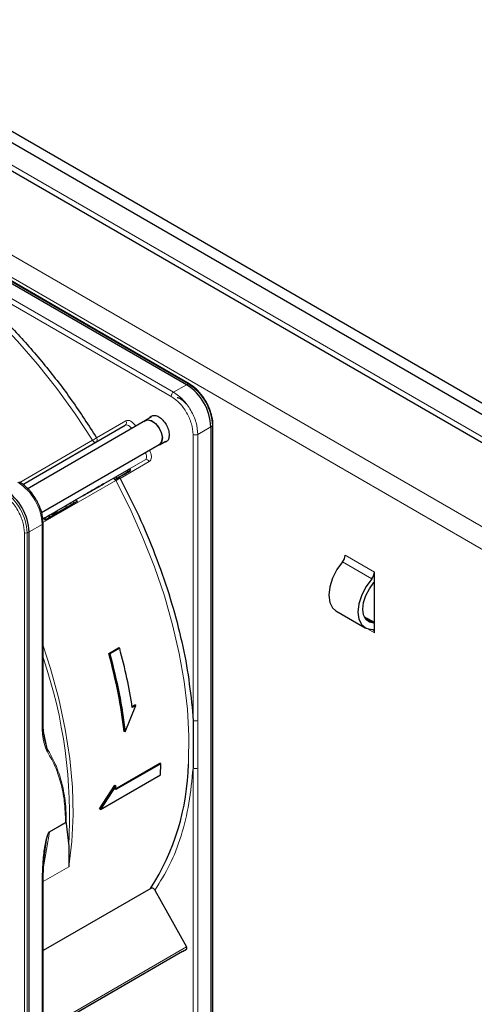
# Paper-space layout 'Blatt2' of a CAD drawing. Header units: millimetres. Extents: x 5 to 418, y 2 to 292.
# Tile 66 of 104: x 118 to 129, y 211 to 234. Entities that reach past the tile are written whole.
import ezdxf

# ---------------------------------------------------------------- set-up
doc = ezdxf.new("R2010")
doc.units = ezdxf.units.MM

psp = doc.layouts.new('Blatt2')

# ---------------------------------------------------------------- linework, layer by layer
at = {"color": 7, "linetype": 'Continuous', "lineweight": 25}
for p, q in [((94.306, 244.95), (152.053, 211.613)), ((94.306, 244.678), (152.053, 211.341)), ((94.966, 243.616), (151.275, 211.109)), ((121.637, 225.486), (108.662, 232.976)), ((121.702, 225.507), (108.727, 232.998)), ((121.702, 225.507), (121.703, 225.507)), ((120.644, 224.617), (117.776, 222.961)), ((120.793, 224.713), (120.64, 224.624)), ((122.275, 224.512), (122.27, 224.607)), ((117.675, 223.076), (120.151, 224.505)), ((122.226, 224.465), (122.226, 209.482)), ((122.277, 224.511), (122.277, 224.512)), ((122.277, 209.527), (122.277, 224.511)), ((120.982, 224.032), (121.135, 224.121)), ((118.13, 222.395), (120.978, 224.04)), ((119.922, 223.257), (120.195, 223.414)), ((119.947, 223.214), (120.22, 223.371)), ((120.284, 223.408), (120.12, 223.314)), ((120.195, 223.414), (120.259, 223.451)), ((120.195, 223.414), (120.22, 223.371)), ((120.22, 223.371), (120.284, 223.408)), ((120.259, 223.451), (120.284, 223.408)), ((118.969, 222.707), (119.873, 223.228)), ((119.873, 223.229), (119.922, 223.257)), ((119.873, 223.229), (119.898, 223.185)), ((120.01, 223.25), (119.898, 223.185)), ((119.898, 223.185), (119.947, 223.214)), ((119.922, 223.257), (119.947, 223.214)), ((120.031, 223.262), (119.958, 223.22)), ((119.958, 223.22), (120.01, 223.25)), ((119.958, 223.22), (119.958, 223.22)), ((119.978, 223.232), (120.134, 223.322)), ((120.047, 223.272), (119.978, 223.232)), ((120.083, 223.292), (120.031, 223.262)), ((120.134, 223.322), (120.047, 223.272)), ((120.047, 223.272), (120.047, 223.272)), ((120.118, 223.312), (120.083, 223.292)), ((120.118, 223.312), (120.156, 223.334)), ((120.156, 223.334), (120.12, 223.314)), ((120.156, 223.334), (120.156, 223.334)), ((118.953, 222.64), (118.481, 222.367)), ((118.704, 222.554), (118.829, 222.626)), ((118.788, 222.545), (118.994, 222.664)), ((118.829, 222.626), (118.888, 222.66)), ((118.829, 222.626), (118.854, 222.583)), ((118.888, 222.66), (118.969, 222.707)), ((118.888, 222.66), (118.913, 222.617)), ((118.994, 222.664), (118.953, 222.64)), ((118.969, 222.707), (118.994, 222.664)), ((118.407, 222.382), (118.432, 222.397)), ((118.668, 222.475), (118.432, 222.339)), ((118.432, 222.397), (118.456, 222.411)), ((118.432, 222.397), (118.457, 222.353)), ((118.456, 222.411), (118.498, 222.435)), ((118.456, 222.411), (118.481, 222.367)), ((118.81, 222.557), (118.457, 222.353)), ((118.474, 222.363), (118.71, 222.499)), ((118.523, 222.391), (118.481, 222.367)), ((118.498, 222.377), (118.852, 222.581)), ((118.498, 222.435), (118.704, 222.554)), ((118.523, 222.391), (118.498, 222.435)), ((118.523, 222.391), (118.729, 222.511)), ((118.529, 222.395), (118.529, 222.395)), ((118.71, 222.499), (118.668, 222.475)), ((118.704, 222.554), (118.729, 222.511)), ((118.71, 222.499), (118.71, 222.499)), ((118.729, 222.511), (118.854, 222.583)), ((118.913, 222.617), (118.788, 222.545)), ((118.852, 222.581), (118.81, 222.557)), ((118.852, 222.581), (118.852, 222.581)), ((118.854, 222.583), (118.913, 222.617)), ((118.158, 222.239), (118.187, 222.255)), ((118.187, 222.255), (118.212, 222.212)), ((118.286, 222.342), (118.337, 222.254)), ((118.339, 222.285), (118.325, 222.277)), ((118.407, 222.382), (118.432, 222.339)), ((118.463, 222.357), (118.418, 222.331)), ((118.474, 222.363), (118.432, 222.339)), ((118.498, 222.377), (118.457, 222.353)), ((118.474, 222.363), (118.474, 222.363)), ((118.498, 222.377), (118.498, 222.377)), ((117.828, 206.943), (117.828, 221.926)), ((118.166, 217.304), (118.166, 222.141)), ((126.185, 220.718), (126.185, 220.954)), ((126.185, 219.72), (126.185, 220.718)), ((125.252, 220.015), (125.959, 219.607)), ((126.185, 219.733), (125.937, 219.876)), ((126.185, 219.484), (126.185, 219.72)), ((119.758, 218.989), (119.993, 219.125)), ((120.019, 219.111), (119.783, 218.975)), ((120.019, 219.111), (119.993, 219.125)), ((119.758, 218.989), (119.783, 218.975)), ((120.151, 217.088), (120.407, 217.73)), ((120.301, 217.696), (120.383, 217.744)), ((120.407, 217.73), (120.325, 217.682)), ((120.407, 217.73), (120.383, 217.744)), ((121.771, 217.691), (121.795, 217.368)), ((121.795, 217.368), (121.795, 216.217)), ((118.207, 216.879), (118.184, 217.03)), ((118.264, 216.683), (118.193, 216.972)), ((120.151, 217.088), (120.128, 217.102)), ((119.903, 215.707), (120.988, 216.333)), ((121.011, 216.32), (119.927, 215.694)), ((121.011, 216.32), (120.988, 216.333)), ((121.006, 216.05), (121.011, 216.32)), ((119.556, 215.214), (121.006, 216.05)), ((119.533, 215.227), (119.903, 215.803)), ((119.927, 215.789), (119.556, 215.214)), ((119.903, 215.803), (119.927, 215.789)), ((119.927, 215.694), (119.927, 215.789)), ((119.556, 215.214), (119.533, 215.227)), ((118.708, 214.899), (118.717, 214.894)), ((118.726, 214.876), (118.786, 214.326)), ((118.786, 214.326), (118.789, 213.828)), ((118.166, 207.158), (118.166, 213.435)), ((120.769, 213.306), (118.166, 211.804)), ((120.87, 213.264), (121.637, 211.889)), ((121.541, 211.778), (118.166, 209.83)), ((121.541, 211.778), (121.636, 211.833))]:
    psp.add_line(p, q, dxfattribs=at)
at = {"color": 7, "linetype": 'Continuous', "lineweight": 18}
for p, q in [((151.228, 211.273), (95.013, 243.725)), ((93.304, 242.534), (149.402, 210.15)), ((93.069, 242.126), (149.166, 209.742)), ((108.705, 232.997), (121.68, 225.506)), ((121.265, 225.203), (115.275, 228.66)), ((121.324, 225.305), (115.334, 228.762)), ((121.637, 225.486), (121.324, 225.305)), ((121.68, 225.506), (121.637, 225.486)), ((119.461, 224.203), (120.169, 224.612)), ((121.913, 224.284), (122.226, 224.465)), ((122.226, 224.465), (122.266, 224.492)), ((122.266, 224.492), (122.266, 209.509)), ((117.602, 223.125), (119.362, 224.141)), ((121.795, 217.368), (121.795, 224.284)), ((121.913, 224.284), (121.913, 217.368)), ((120.635, 223.668), (118.158, 222.239)), ((120.735, 223.63), (120.027, 223.221)), ((120.259, 223.451), (120.635, 223.668)), ((119.924, 223.167), (118.163, 222.151)), ((118.207, 222.267), (118.232, 222.224)), ((118.314, 222.329), (118.339, 222.285)), ((118.376, 222.364), (118.401, 222.321)), ((117.781, 221.903), (117.828, 221.926)), ((117.828, 221.926), (118.142, 222.107)), ((118.142, 217.27), (118.142, 222.107)), ((117.714, 206.921), (117.714, 221.905)), ((117.781, 206.92), (117.781, 221.903)), ((126.118, 220.793), (125.411, 221.201)), ((126.185, 220.954), (125.478, 221.362)), ((126.17, 219.72), (125.951, 219.846)), ((126.014, 219.583), (126.185, 219.484)), ((118.179, 217.099), (118.264, 216.683)), ((121.795, 209.301), (121.795, 216.217)), ((121.913, 209.301), (121.913, 216.217)), ((118.317, 214.663), (118.717, 214.894)), ((118.318, 214.674), (118.708, 214.899)), ((118.178, 213.83), (118.317, 214.663)), ((118.318, 214.674), (118.317, 214.663)), ((118.789, 213.828), (118.167, 213.469)), ((118.142, 213.397), (118.142, 207.123)), ((118.166, 209.886), (121.637, 211.889)), ((118.166, 209.83), (121.636, 211.833))]:
    psp.add_line(p, q, dxfattribs=at)
at = {"color": 7, "linetype": 'Continuous', "lineweight": 18, "flags": 128}
for points in [[(119.362, 224.141), (118.944, 224.78), (118.501, 225.396), (118.034, 225.984), (117.548, 226.541), (117.044, 227.063), (116.526, 227.547), (115.998, 227.991), (115.462, 228.391), (114.921, 228.746), (114.379, 229.053), (113.839, 229.31), (113.478, 229.454)], [(120.309, 224.423), (120.296, 224.442), (120.275, 224.465), (120.254, 224.484), (120.232, 224.499), (120.209, 224.509), (120.188, 224.513), (120.168, 224.512), (120.151, 224.505)], [(119.441, 224.095), (119.435, 224.093), (119.425, 224.093), (119.414, 224.095), (119.403, 224.1), (119.392, 224.107), (119.381, 224.117), (119.371, 224.128), (119.362, 224.141)], [(120.635, 223.668), (120.649, 223.68), (120.66, 223.696), (120.666, 223.717), (120.669, 223.741), (120.668, 223.768), (120.662, 223.796), (120.652, 223.825), (120.642, 223.846)], [(119.924, 223.167), (119.918, 223.182), (119.913, 223.194)], [(121.682, 216.31), (121.685, 216.365), (121.693, 216.99), (121.657, 217.638), (121.58, 218.305), (121.461, 218.988), (121.3, 219.681), (121.1, 220.382), (120.86, 221.085), (120.583, 221.786), (120.271, 222.482), (119.924, 223.167)], [(118.166, 219.173), (118.344, 218.622), (118.545, 217.887), (118.702, 217.16), (118.813, 216.448), (118.877, 215.754), (118.895, 215.083), (118.865, 214.439), (118.789, 213.828)]]:
    psp.add_lwpolyline(points, dxfattribs=at)
at = {"color": 7, "linetype": 'Continuous', "lineweight": 25, "flags": 128}
for points in [[(120.607, 224.595), (120.627, 224.615), (120.701, 224.64)], [(120.644, 224.617), (120.704, 224.633), (120.792, 224.61), (120.884, 224.545), (120.964, 224.447), (121.021, 224.331), (121.046, 224.214), (121.035, 224.115), (120.99, 224.048), (120.978, 224.04)], [(120.701, 224.64), (120.792, 224.617), (120.885, 224.551), (120.968, 224.45), (121.026, 224.331), (121.052, 224.211), (121.041, 224.11), (120.995, 224.041), (120.94, 224.018)], [(125.411, 221.201), (125.275, 221.016), (125.169, 220.81), (125.102, 220.598), (125.079, 220.397), (125.102, 220.222), (125.169, 220.087), (125.252, 220.015)], [(126.118, 220.793), (125.982, 220.608), (125.876, 220.402), (125.809, 220.19), (125.786, 219.988), (125.809, 219.814), (125.876, 219.679), (125.982, 219.595), (126.118, 219.568)], [(126.17, 219.72), (126.061, 219.742), (125.976, 219.809), (125.922, 219.917), (125.904, 220.057), (125.922, 220.218), (125.976, 220.387), (126.061, 220.552), (126.17, 220.7)]]:
    psp.add_lwpolyline(points, dxfattribs=at)
at = {"color": 7, "linetype": 'Continuous', "lineweight": 25}
for centre, radius, start, end in [((120.947, 224.407), 1.281, 2.6055, 57.3945), ((116.549, 221.868), 1.281, 2.6055, 57.3945), ((125.22, 221.374), 0.258, 317.8603, 357.2306), ((125.927, 220.966), 0.258, 317.8603, 357.2306), ((125.773, 221.049), 0.528, 318.6667, 321.2143), ((126.114, 219.496), 0.0717, 349.9745, 86.6766), ((126.172, 219.579), 0.141, 84.9435, 91.0853), ((115.895, 216.429), 5.788, 327.3503, 358.8175)]:
    psp.add_arc(centre, radius, start, end, dxfattribs=at)
at = {"color": 7, "linetype": 'Continuous', "lineweight": 18}
for centre, radius, start, end in [((121.692, 225.486), 0.0233, 64.1059, 120.3461), ((120.995, 224.434), 1.272, 2.6055, 57.3945), ((120.106, 224.567), 0.0769, 306.3512, 35.1851), ((122.254, 224.512), 0.0233, 299.6454, 355.8931), ((118.655, 225.366), 1.414, 299.9883, 304.6957), ((120.665, 223.598), 0.0769, 24.8163, 113.6431), ((116.862, 222.049), 1.281, 2.6055, 57.3945), ((120.634, 221.939), 1.418, 115.3123, 120.0063), ((116.51, 221.845), 1.272, 2.6055, 57.3945), ((117.749, 221.974), 0.0777, 242.8052, 294.3071), ((106.917, 215.035), 11.89, 356.5836, 18.901)]:
    psp.add_arc(centre, radius, start, end, dxfattribs=at)
at = {"color": 7, "linetype": 'Continuous', "lineweight": 25}
for points, knots in [([(115.275, 228.66), (115.529, 228.483), (116.039, 228.129), (116.79, 227.483), (117.52, 226.76), (118.216, 225.963), (118.872, 225.112), (119.265, 224.505), (119.461, 224.203)], [0, 0, 0, 0, 0.16549, 0.332238, 0.5, 0.66775, 0.834504, 1, 1, 1, 1]), ([(122.11, 225.078), (122.072, 225.138), (122.019, 225.221), (121.927, 225.327), (121.846, 225.406), (121.766, 225.47), (121.717, 225.496), (121.702, 225.504)], [0, 0, 0, 0, 0.3320495, 0.4650228, 0.6820067, 0.9011095, 1, 1, 1, 1]), ([(121.408, 225.179), (121.419, 225.176), (121.465, 225.166), (121.545, 225.112), (121.603, 225.049), (121.626, 225.024)], [0, 0, 0, 0, 0.15904, 0.673142, 1, 1, 1, 1]), ([(122.27, 224.607), (122.27, 224.615), (122.268, 224.663), (122.247, 224.75), (122.21, 224.869), (122.164, 224.978), (122.126, 225.048), (122.11, 225.078)], [0, 0, 0, 0, 0.057456, 0.318799, 0.541248, 0.806265, 1, 1, 1, 1]), ([(120.751, 224.688), (120.762, 224.703), (120.788, 224.741), (120.866, 224.75), (120.964, 224.717), (121.064, 224.636), (121.147, 224.523), (121.206, 224.392), (121.214, 224.311), (121.218, 224.27)], [0, 0, 0, 0, 0.092391, 0.243659, 0.394927, 0.546196, 0.697464, 0.848732, 1, 1, 1, 1]), ([(121.218, 224.27), (121.214, 224.235), (121.206, 224.163), (121.157, 224.103), (121.111, 224.098), (121.093, 224.097)], [0, 0, 0, 0, 0.382955, 0.765909, 1, 1, 1, 1]), ([(118, 222.705), (117.962, 222.765), (117.909, 222.849), (117.816, 222.955), (117.734, 223.034), (117.655, 223.097), (117.607, 223.122), (117.594, 223.129)], [0, 0, 0, 0, 0.335683, 0.470249, 0.69001, 0.912206, 1, 1, 1, 1]), ([(120.027, 223.221), (120.182, 222.919), (120.493, 222.313), (120.884, 221.379), (121.217, 220.436), (121.477, 219.499), (121.671, 218.577), (121.737, 217.986), (121.771, 217.691)], [0, 0, 0, 0, 0.165623, 0.332361, 0.5, 0.667626, 0.83437, 1, 1, 1, 1]), ([(118.164, 222.142), (118.163, 222.183), (118.161, 222.263), (118.135, 222.384), (118.097, 222.505), (118.051, 222.612), (118.014, 222.679), (118, 222.705)], [0, 0, 0, 0, 0.229892, 0.443956, 0.631124, 0.859057, 1, 1, 1, 1]), ([(118.514, 222.386), (118.507, 222.382), (118.496, 222.376), (118.478, 222.365), (118.468, 222.36), (118.463, 222.357)], [0, 0, 0, 0, 0.520179, 0.7607323, 1, 1, 1, 1]), ([(118.477, 222.365), (118.488, 222.372), (118.511, 222.384), (118.521, 222.39), (118.526, 222.393)], [0, 0, 0, 0, 0.530715, 1, 1, 1, 1]), ([(118.526, 222.393), (118.528, 222.394), (118.53, 222.396), (118.529, 222.395), (118.524, 222.392), (118.517, 222.388), (118.514, 222.386)], [0, 0, 0, 0, 0.255127, 0.498018, 0.74194, 1, 1, 1, 1]), ([(118.189, 222.256), (118.188, 222.256), (118.186, 222.254), (118.189, 222.256), (118.2, 222.263), (118.207, 222.267)], [0, 0, 0, 0, 0.245674, 0.487081, 1, 1, 1, 1]), ([(118.207, 222.267), (118.214, 222.271), (118.227, 222.278), (118.253, 222.293), (118.283, 222.311), (118.304, 222.322), (118.314, 222.329)], [0, 0, 0, 0, 0.262012, 0.500075, 0.738097, 1, 1, 1, 1]), ([(118.214, 222.213), (118.213, 222.212), (118.211, 222.211), (118.214, 222.213), (118.225, 222.219), (118.232, 222.224)], [0, 0, 0, 0, 0.245674, 0.487081, 1, 1, 1, 1]), ([(118.264, 222.242), (118.252, 222.235), (118.234, 222.225), (118.219, 222.216), (118.216, 222.214), (118.214, 222.213)], [0, 0, 0, 0, 0.525054, 0.764251, 1, 1, 1, 1]), ([(118.232, 222.224), (118.239, 222.228), (118.252, 222.235), (118.278, 222.25), (118.308, 222.267), (118.329, 222.279), (118.339, 222.285)], [0, 0, 0, 0, 0.2620119, 0.5000745, 0.7380971, 1, 1, 1, 1]), ([(118.344, 222.288), (118.337, 222.284), (118.323, 222.276), (118.295, 222.26), (118.277, 222.249), (118.264, 222.242)], [0, 0, 0, 0, 0.246621, 0.488964, 1, 1, 1, 1]), ([(118.287, 222.255), (118.285, 222.254), (118.281, 222.252), (118.278, 222.25), (118.276, 222.249), (118.278, 222.25), (118.285, 222.254), (118.294, 222.259), (118.3, 222.262)], [0, 0, 0, 0, 0.09221, 0.180108, 0.272547, 0.377235, 0.642363, 1, 1, 1, 1]), ([(118.349, 222.291), (118.344, 222.288), (118.334, 222.283), (118.32, 222.274), (118.309, 222.268), (118.301, 222.263), (118.294, 222.259), (118.289, 222.257), (118.287, 222.255)], [0, 0, 0, 0, 0.346244, 0.60537, 0.710321, 0.805859, 0.899712, 1, 1, 1, 1]), ([(118.3, 222.321), (118.3, 222.32), (118.299, 222.32), (118.309, 222.326), (118.314, 222.329)], [0, 0, 0, 0, 0.501646, 1, 1, 1, 1]), ([(118.314, 222.329), (118.318, 222.331), (118.326, 222.335), (118.341, 222.344), (118.358, 222.354), (118.37, 222.361), (118.376, 222.364)], [0, 0, 0, 0, 0.26086, 0.506753, 0.749149, 1, 1, 1, 1]), ([(118.325, 222.277), (118.325, 222.277), (118.324, 222.276), (118.334, 222.282), (118.339, 222.285)], [0, 0, 0, 0, 0.501646, 1, 1, 1, 1]), ([(118.334, 222.282), (118.336, 222.284), (118.341, 222.286), (118.349, 222.291), (118.356, 222.295), (118.361, 222.298), (118.364, 222.299)], [0, 0, 0, 0, 0.2462137, 0.4815356, 0.7266426, 1, 1, 1, 1]), ([(118.339, 222.285), (118.343, 222.288), (118.351, 222.292), (118.366, 222.301), (118.383, 222.31), (118.395, 222.317), (118.401, 222.321)], [0, 0, 0, 0, 0.26086, 0.506753, 0.749149, 1, 1, 1, 1]), ([(118.413, 222.328), (118.403, 222.322), (118.389, 222.314), (118.364, 222.3), (118.351, 222.292), (118.344, 222.288)], [0, 0, 0, 0, 0.511036, 0.753379, 1, 1, 1, 1]), ([(118.374, 222.306), (118.372, 222.304), (118.366, 222.301), (118.355, 222.295), (118.349, 222.291)], [0, 0, 0, 0, 0.39531, 1, 1, 1, 1]), ([(118.364, 222.299), (118.366, 222.301), (118.37, 222.303), (118.373, 222.305), (118.375, 222.306), (118.374, 222.306), (118.374, 222.306)], [0, 0, 0, 0, 0.264335, 0.503766, 0.74118, 1, 1, 1, 1]), ([(118.376, 222.364), (118.382, 222.368), (118.393, 222.374), (118.403, 222.38), (118.407, 222.382)], [0, 0, 0, 0, 0.5970044, 1, 1, 1, 1]), ([(118.39, 222.315), (118.388, 222.314), (118.385, 222.312), (118.381, 222.31), (118.38, 222.309), (118.379, 222.309), (118.384, 222.311), (118.391, 222.315), (118.395, 222.318)], [0, 0, 0, 0, 0.105786, 0.203769, 0.301557, 0.4068, 0.661801, 1, 1, 1, 1]), ([(118.446, 222.347), (118.442, 222.345), (118.433, 222.34), (118.42, 222.332), (118.41, 222.326), (118.403, 222.322), (118.396, 222.318), (118.392, 222.316), (118.39, 222.315)], [0, 0, 0, 0, 0.339071, 0.594513, 0.699721, 0.797263, 0.894801, 1, 1, 1, 1]), ([(118.395, 222.318), (118.4, 222.321), (118.409, 222.326), (118.422, 222.333), (118.432, 222.339), (118.439, 222.343), (118.446, 222.347), (118.45, 222.349), (118.452, 222.35)], [0, 0, 0, 0, 0.348491, 0.608786, 0.713671, 0.808589, 0.901277, 1, 1, 1, 1]), ([(118.401, 222.321), (118.407, 222.325), (118.42, 222.332), (118.447, 222.347), (118.465, 222.358), (118.477, 222.365)], [0, 0, 0, 0, 0.235668, 0.475187, 1, 1, 1, 1]), ([(118.418, 222.331), (118.423, 222.334), (118.432, 222.339), (118.435, 222.341), (118.429, 222.337), (118.418, 222.331), (118.413, 222.328)], [0, 0, 0, 0, 0.257013, 0.493304, 0.733189, 1, 1, 1, 1]), ([(118.452, 222.35), (118.454, 222.351), (118.457, 222.353), (118.461, 222.356), (118.463, 222.357), (118.463, 222.357), (118.458, 222.354), (118.451, 222.35), (118.446, 222.347)], [0, 0, 0, 0, 0.10589, 0.203951, 0.301782, 0.407031, 0.661954, 1, 1, 1, 1]), ([(118.184, 217.03), (118.182, 217.045), (118.167, 217.132), (118.167, 217.228), (118.166, 217.308)], [0, 0, 0, 0, 0.168183, 1, 1, 1, 1]), ([(118.717, 214.894), (118.719, 214.892), (118.723, 214.887), (118.725, 214.88), (118.726, 214.876)], [0, 0, 0, 0, 0.428393, 1, 1, 1, 1]), ([(118.166, 213.431), (118.168, 213.583), (118.171, 213.888), (118.21, 214.208), (118.23, 214.368)], [0, 0, 0, 0, 0.499939, 1, 1, 1, 1]), ([(120.87, 213.264), (120.864, 213.274), (120.851, 213.293), (120.823, 213.31), (120.799, 213.315), (120.781, 213.312), (120.773, 213.308), (120.769, 213.306)], [0, 0, 0, 0, 0.256804, 0.510199, 0.757954, 0.877712, 1, 1, 1, 1])]:
    psp.add_open_spline(points, degree=3, knots=knots, dxfattribs=at)
at = {"color": 7, "linetype": 'Continuous', "lineweight": 18}
for points in [[(121.265, 225.203), (121.266, 225.212), (121.267, 225.231), (121.281, 225.261), (121.3, 225.288), (121.316, 225.299), (121.324, 225.305)], [(121.324, 225.305), (121.401, 225.25), (121.555, 225.14), (121.75, 224.87), (121.886, 224.567), (121.904, 224.378), (121.913, 224.284)], [(119.443, 224.097), (119.45, 224.102), (119.465, 224.113), (119.474, 224.141), (119.474, 224.173), (119.465, 224.193), (119.461, 224.203)], [(121.913, 224.284), (121.904, 224.28), (121.887, 224.272), (121.854, 224.269), (121.821, 224.272), (121.804, 224.28), (121.795, 224.284)], [(118.142, 217.27), (118.149, 217.275), (118.163, 217.285), (118.165, 217.297), (118.166, 217.304)], [(121.913, 217.368), (121.904, 217.364), (121.887, 217.356), (121.854, 217.353), (121.821, 217.356), (121.804, 217.364), (121.795, 217.368)], [(121.913, 216.217), (121.904, 216.213), (121.887, 216.205), (121.854, 216.202), (121.821, 216.205), (121.804, 216.213), (121.795, 216.217)], [(118.142, 213.397), (118.149, 213.402), (118.163, 213.412), (118.165, 213.424), (118.166, 213.431)]]:
    psp.add_open_spline(points, degree=3, dxfattribs=at)
for points, knots in [([(121.795, 224.284), (121.787, 224.369), (121.771, 224.539), (121.648, 224.812), (121.473, 225.055), (121.334, 225.153), (121.265, 225.203)], [0, 0, 0, 0, 0.25, 0.5, 0.75, 1, 1, 1, 1]), ([(120.169, 224.612), (120.185, 224.618), (120.22, 224.63), (120.289, 224.607), (120.358, 224.555), (120.394, 224.503), (120.412, 224.479)], [0, 0, 0, 0, 0.2407727, 0.5, 0.7592273, 1, 1, 1, 1]), ([(120.742, 223.907), (120.754, 223.88), (120.781, 223.822), (120.791, 223.737), (120.777, 223.666), (120.749, 223.642), (120.735, 223.63)], [0, 0, 0, 0, 0.240773, 0.5, 0.759227, 1, 1, 1, 1]), ([(120.006, 223.247), (120.007, 223.246), (120.015, 223.241), (120.021, 223.231), (120.027, 223.221)], [0, 0, 0, 0, 0.0119309, 1, 1, 1, 1]), ([(117.714, 221.905), (117.706, 221.989), (117.695, 222.119), (117.626, 222.306), (117.555, 222.449), (117.467, 222.582), (117.339, 222.735), (117.233, 222.81), (117.163, 222.858)], [0, 0, 0, 0, 0.239457, 0.368361, 0.5, 0.631639, 0.760543, 1, 1, 1, 1]), ([(118.166, 222.142), (118.166, 222.142), (118.168, 222.135), (118.161, 222.122), (118.148, 222.112), (118.142, 222.107)], [0, 0, 0, 0, 0.030826, 0.515413, 1, 1, 1, 1]), ([(118.246, 216.651), (118.219, 216.723), (118.152, 216.903), (118.145, 217.132), (118.142, 217.27)], [0, 0, 0, 0, 0.399349, 1, 1, 1, 1]), ([(121.913, 217.368), (121.912, 217.176), (121.912, 216.917), (121.912, 216.534), (121.913, 216.342), (121.913, 216.217)], [0, 0, 0, 0, 0.499972, 0.673024, 1, 1, 1, 1]), ([(118.246, 216.651), (118.25, 216.656), (118.258, 216.666), (118.262, 216.678), (118.264, 216.683)], [0, 0, 0, 0, 0.516837, 1, 1, 1, 1]), ([(118.726, 214.876), (118.726, 214.96), (118.726, 215.151), (118.704, 215.414), (118.662, 215.673), (118.61, 215.897), (118.544, 216.108), (118.466, 216.303), (118.373, 216.497), (118.3, 216.621), (118.264, 216.683)], [0, 0, 0, 0, 0.116458, 0.263257, 0.385471, 0.514318, 0.624602, 0.744481, 0.87099, 1, 1, 1, 1]), ([(118.708, 214.899), (118.703, 215.072), (118.693, 215.418), (118.597, 215.875), (118.452, 216.292), (118.316, 216.529), (118.246, 216.651)], [0, 0, 0, 0, 0.249889, 0.499873, 0.742822, 1, 1, 1, 1]), ([(121.795, 216.217), (121.768, 215.929), (121.713, 215.35), (121.517, 214.569), (121.246, 213.858), (120.995, 213.462), (120.87, 213.264)], [0, 0, 0, 0, 0.249198, 0.5, 0.750802, 1, 1, 1, 1]), ([(118.142, 213.397), (118.143, 213.513), (118.145, 213.717), (118.163, 213.989), (118.184, 214.198), (118.212, 214.385), (118.241, 214.53), (118.28, 214.63), (118.301, 214.659), (118.311, 214.67), (118.316, 214.673), (118.318, 214.674)], [0, 0, 0, 0, 0.284296, 0.495855, 0.644863, 0.771298, 0.922511, 0.969217, 0.985819, 0.993068, 1, 1, 1, 1]), ([(118.23, 214.366), (118.239, 214.416), (118.252, 214.493), (118.277, 214.584), (118.293, 214.63), (118.305, 214.651), (118.312, 214.659), (118.316, 214.662), (118.317, 214.663)], [0, 0, 0, 0, 0.511867, 0.779064, 0.901011, 0.956098, 0.978703, 1, 1, 1, 1])]:
    psp.add_open_spline(points, degree=3, knots=knots, dxfattribs=at)
at = {"color": 7, "linetype": 'Continuous', "lineweight": 25}
for points in [[(119.235, 222.86), (119.21, 222.846), (119.16, 222.817), (119.125, 222.797), (119.128, 222.798), (119.169, 222.822), (119.242, 222.864), (119.336, 222.919), (119.439, 222.978), (119.497, 223.012), (119.526, 223.028)], [(119.526, 223.028), (119.551, 223.043), (119.601, 223.071), (119.636, 223.092), (119.633, 223.09), (119.592, 223.066), (119.519, 223.024), (119.425, 222.97), (119.322, 222.911), (119.264, 222.877), (119.235, 222.86)], [(120.325, 217.682), (120.285, 217.917), (120.205, 218.388), (120.081, 218.87), (120.019, 219.111)], [(120.128, 217.102), (120.085, 217.411), (120.001, 218.029), (119.839, 218.669), (119.758, 218.989)], [(119.783, 218.975), (119.864, 218.655), (120.025, 218.015), (120.109, 217.397), (120.151, 217.088)], [(121.636, 211.833), (121.639, 211.835), (121.644, 211.84), (121.647, 211.855), (121.645, 211.872), (121.639, 211.884), (121.637, 211.889)]]:
    psp.add_open_spline(points, degree=3, dxfattribs=at)

doc.saveas('drawing.dxf')
